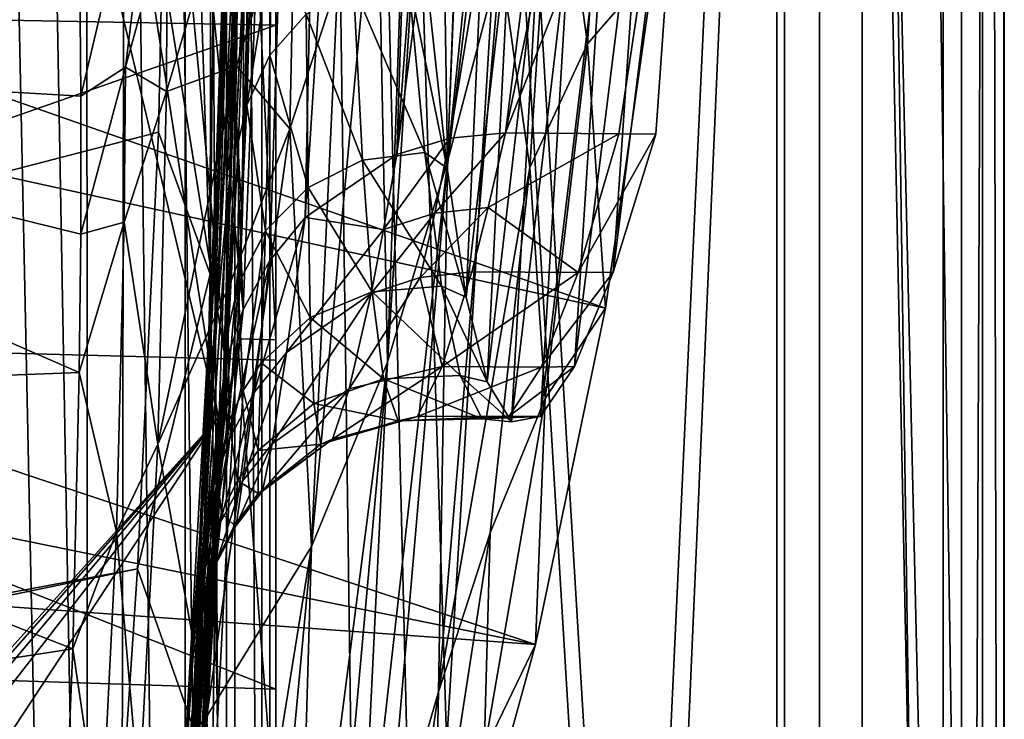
# Model space of a CAD drawing. Header units: metres. Extents: x -1004 to 0, y -708 to 0.
# Tile 71 of 119: x -69 to 0, y -445 to -395. Entities that reach past the tile are written whole.
import ezdxf

# ---------------------------------------------------------------- set-up
doc = ezdxf.new("R2010")
doc.units = ezdxf.units.M

msp = doc.modelspace()

# ---------------------------------------------------------------- linework, layer by layer
at = {"layer": 'top01'}
for points in [[(-51.296959, -64.567253, 2063.059814), (-32.904652, -648.418274, 2063.059814), (-4.296958, -31.427202, 2063.059814)], [(-4.296958, -31.427202, 163.059692), (-32.904652, -648.418274, 163.059692), (-51.296959, -64.567253, 163.059692)], [(-4.296958, -31.427202, 2063.059814), (-32.904652, -648.418274, 2063.059814), (-31.296957, -654.418274, 2063.059814)], [(-32.904652, -648.418274, 163.059692), (-4.296958, -31.427202, 163.059692), (-31.296957, -654.418274, 163.059692)], [(-4.296958, -686.418274, 2063.059814), (-4.296958, -31.427202, 2063.059814), (-31.296957, -654.418274, 2063.059814)], [(-4.296958, -31.427202, 163.059692), (-4.296958, -686.418274, 163.059692), (-31.296957, -654.418274, 163.059692)], [(-4.296958, -31.427202, 2063.059814), (-4.296958, -686.418274, 2050.057129), (-4.296958, -31.427202, 163.059692)], [(-4.296958, -686.418274, 2050.057129), (-4.296958, -686.418274, 176.057236), (-4.296958, -31.427202, 163.059692)], [(-4.296958, -31.427202, 163.059692), (-4.296958, -686.418274, 176.057236), (-4.296958, -686.418274, 163.059692)], [(-4.296958, -31.427202, 2063.059814), (-4.296958, -686.418274, 2063.059814), (-4.296958, -686.418274, 2050.057129)], [(-51.296959, -64.567253, 2063.059814), (-51.296959, -347.78183, 2037.928223), (-51.296959, -642.418274, 2063.059814)], [(-51.296959, -347.814911, 179.059677), (-51.296959, -64.567253, 163.059692), (-51.296959, -642.418274, 163.059692)], [(-51.296959, -642.418274, 2063.059814), (-43.296959, -642.418274, 2063.059814), (-51.296959, -64.567253, 2063.059814)], [(-43.296959, -642.418274, 2063.059814), (-37.296959, -644.026001, 2063.059814), (-51.296959, -64.567253, 2063.059814)], [(-51.296959, -64.567253, 2063.059814), (-37.296959, -644.026001, 2063.059814), (-32.904652, -648.418274, 2063.059814)], [(-51.296959, -64.567253, 163.059692), (-32.904652, -648.418274, 163.059692), (-37.296959, -644.026001, 163.059692)], [(-37.296959, -644.026001, 163.059692), (-43.296959, -642.418274, 163.059692), (-51.296959, -64.567253, 163.059692)], [(-43.296959, -642.418274, 163.059692), (-51.296959, -642.418274, 163.059692), (-51.296959, -64.567253, 163.059692)], [(-63.970272, -143.144623, 1606.939331), (-78.48407, -166.14267, 1606.55957), (-53.598221, -415.729309, 1607.211182)], [(-63.970272, -143.144623, 1606.939331), (-53.598221, -415.729309, 1607.211182), (-44.190613, -174.690308, 1607.45752)], [(-78.48407, -166.14267, 1606.55957), (-91.46991, -190.642548, 1606.219482), (-54.826065, -419.461243, 1607.179077)], [(-78.48407, -166.14267, 1606.55957), (-54.826065, -419.461243, 1607.179077), (-53.598221, -415.729309, 1607.211182)], [(-44.190613, -174.690308, 1607.45752), (-53.598221, -415.729309, 1607.211182), (-51.718731, -412.279541, 1607.260376)], [(-49.239681, -409.232697, 1607.325317), (-44.190613, -174.690308, 1607.45752), (-51.718731, -412.279541, 1607.260376)], [(-36.341969, -206.709747, 1607.663086), (-44.190613, -174.690308, 1607.45752), (-49.239681, -409.232697, 1607.325317)], [(-91.46991, -190.642548, 1606.219482), (-103.814522, -219.351303, 1605.89624), (-55.368595, -423.352661, 1607.164795)], [(-91.46991, -190.642548, 1606.219482), (-55.368595, -423.352661, 1607.164795), (-54.826065, -419.461243, 1607.179077)], [(-42.792099, -404.813385, 1607.494141), (-36.341969, -206.709747, 1607.663086), (-49.239681, -409.232697, 1607.325317)], [(-42.792099, -404.813385, 1607.494141), (-30.065176, -239.074982, 1607.827515), (-36.341969, -206.709747, 1607.663086)], [(-103.814522, -219.351303, 1605.89624), (-103.745293, -477.099335, 1605.898071), (-55.368595, -423.352661, 1607.164795)], [(-25.518902, -271.727936, 1607.946533), (-30.065176, -239.074982, 1607.827515), (-42.792099, -404.813385, 1607.494141)], [(-39.043217, -403.647217, 1607.592407), (-25.518902, -271.727936, 1607.946533), (-42.792099, -404.813385, 1607.494141)], [(-22.701708, -304.575775, 1608.020264), (-25.518902, -271.727936, 1607.946533), (-39.043217, -403.647217, 1607.592407)], [(-35.134956, -403.276001, 1607.694702), (-22.701708, -304.575775, 1608.020264), (-39.043217, -403.647217, 1607.592407)], [(-21.593981, -337.52597, 1608.049316), (-22.701708, -304.575775, 1608.020264), (-35.134956, -403.276001, 1607.694702)], [(-53.683643, -409.614563, 2033.99585), (-53.084469, -334.034943, 2034.000854), (-54.394524, -396.332794, 2014.016968)], [(-54.394524, -396.332794, 2014.016968), (-53.084469, -334.034943, 2034.000854), (-53.878826, -362.366486, 2014.012207)], [(-52.978344, -382.874573, 2036.489624), (-53.084469, -334.034943, 2034.000854), (-53.683643, -409.614563, 2033.99585)], [(-250.681519, -337.464691, 658.048645), (-28.080278, -415.631287, 663.877686), (-24.654493, -391.579956, 663.967346)], [(-250.681519, -337.464691, 658.048645), (-250.153427, -366.851563, 658.0625), (-28.080278, -415.631287, 663.877686)], [(-22.210743, -370.493347, 1608.033081), (-21.593981, -337.52597, 1608.049316), (-35.134956, -403.276001, 1607.694702)], [(-54.022221, -344.225891, 1982.432617), (-54.845196, -395.980194, 1960.394531), (-54.413174, -374.936035, 1980.22644)], [(-54.022221, -344.225891, 1982.432617), (-54.008827, -366.840302, 1963.335693), (-54.845196, -395.980194, 1960.394531)], [(-53.120525, -347.37262, 1936.438477), (-54.558384, -406.558502, 1919.339844), (-53.494507, -360.011078, 1945.678223)], [(-53.120525, -347.37262, 1936.438477), (-53.077728, -368.811005, 1912.251709), (-54.558384, -406.558502, 1919.339844)], [(-51.296959, -347.78183, 2037.928223), (-51.296959, -382.927338, 2036.783203), (-51.296959, -642.418274, 2063.059814)], [(-51.296959, -371.833099, 179.980698), (-51.296959, -347.814911, 179.059677), (-51.296959, -642.418274, 163.059692)], [(-54.576378, -384.671692, 1996.906616), (-54.116234, -352.347656, 1998.143433), (-55.364548, -405.632751, 1978.008179)], [(-54.116234, -352.347656, 1998.143433), (-54.413174, -374.936035, 1980.22644), (-55.364548, -405.632751, 1978.008179)], [(-54.558384, -406.558502, 1919.339844), (-54.191422, -387.674866, 1942.245483), (-53.494507, -360.011078, 1945.678223)], [(-53.878826, -362.366486, 2014.012207), (-54.576378, -384.671692, 1996.906616), (-55.625462, -416.981842, 1995.665649)], [(-54.394524, -396.332794, 2014.016968), (-53.878826, -362.366486, 2014.012207), (-55.625462, -416.981842, 1995.665649)], [(-39.224934, -405.30661, 1096.572388), (-43.450706, -419.419067, 1204.033936), (-39.872833, -363.960022, 1152.721313)], [(-43.450706, -419.419067, 1204.033936), (-41.848469, -373.134399, 1206.420532), (-39.872833, -363.960022, 1152.721313)], [(-39.872833, -363.960022, 1152.721313), (-38.275589, -380.234131, 1097.734253), (-39.224934, -405.30661, 1096.572388)], [(-250.153427, -366.851563, 658.0625), (-33.0121, -439.318085, 663.748535), (-28.080278, -415.631287, 663.877686)], [(-250.153427, -366.851563, 658.0625), (-246.015594, -396.058105, 658.170837), (-33.0121, -439.318085, 663.748535)], [(-54.008827, -366.840302, 1963.335693), (-55.395351, -415.318268, 1938.793091), (-54.845196, -395.980194, 1960.394531)], [(-54.008827, -366.840302, 1963.335693), (-54.191422, -387.674866, 1942.245483), (-55.395351, -415.318268, 1938.793091)], [(-53.077728, -368.811005, 1912.251709), (-55.089172, -423.338898, 1894.810547), (-54.558384, -406.558502, 1919.339844)], [(-53.077728, -368.811005, 1912.251709), (-53.369854, -387.707703, 1886.037109), (-55.089172, -423.338898, 1894.810547)], [(-22.210743, -370.493347, 1608.033081), (-35.134956, -403.276001, 1607.694702), (-27.158976, -403.355652, 1607.903564)], [(-25.256037, -379.28717, 1637.34668), (-22.210743, -370.493347, 1608.033081), (-27.535446, -413.083191, 1637.824219)], [(-22.210743, -370.493347, 1608.033081), (-24.5522, -403.381683, 1607.971802), (-27.535446, -413.083191, 1637.824219)], [(-24.5522, -403.381683, 1607.971802), (-22.210743, -370.493347, 1608.033081), (-27.158976, -403.355652, 1607.903564)], [(-51.296959, -371.833099, 179.980698), (-51.296959, -395.709442, 182.743942), (-117.318771, -394.479675, 189.55072)], [(-51.296959, -642.418274, 163.059692), (-51.296959, -395.709442, 182.743942), (-51.296959, -371.833099, 179.980698)], [(-27.664858, -371.88562, 772.372131), (-29.354597, -397.006714, 771.981445), (-31.737183, -379.86911, 880.720825)], [(-27.664858, -371.88562, 772.372131), (-24.654493, -391.579956, 663.967346), (-29.354597, -397.006714, 771.981445)], [(-120.662094, -372.930634, 1556.60083), (-65.201874, -381.235168, 1524.44812), (-116.697227, -397.681244, 1553.763672)], [(-41.848469, -373.134399, 1206.420532), (-43.450706, -419.419067, 1204.033936), (-44.159584, -382.685028, 1259.93103)], [(-55.364548, -405.632751, 1978.008179), (-54.413174, -374.936035, 1980.22644), (-56.214386, -425.097961, 1957.436768)], [(-54.413174, -374.936035, 1980.22644), (-54.845196, -395.980194, 1960.394531), (-56.214386, -425.097961, 1957.436768)], [(-65.024902, -400.696899, 1523.83252), (-65.201874, -381.235168, 1524.44812), (-59.07732, -375.484955, 1473.722778)], [(-59.07732, -375.484955, 1473.722778), (-61.895187, -398.656494, 1498.616821), (-65.024902, -400.696899, 1523.83252)], [(-58.954983, -387.929352, 1473.069214), (-61.895187, -398.656494, 1498.616821), (-59.07732, -375.484955, 1473.722778)], [(-39.234322, -405.782379, 1823.67981), (-40.543472, -393.718384, 1852.781738), (-38.02055, -375.142914, 1819.084473)], [(-39.234322, -405.782379, 1823.67981), (-38.02055, -375.142914, 1819.084473), (-36.438461, -382.648682, 1789.505615)], [(-27.535446, -413.083191, 1637.824219), (-30.269205, -419.734558, 1668.523804), (-25.256037, -379.28717, 1637.34668)], [(-30.269205, -419.734558, 1668.523804), (-28.078123, -385.429901, 1667.399902), (-25.256037, -379.28717, 1637.34668)], [(-31.737183, -379.86911, 880.720825), (-33.410133, -405.713074, 879.996338), (-35.470364, -391.091309, 988.845581)], [(-29.354597, -397.006714, 771.981445), (-33.410133, -405.713074, 879.996338), (-31.737183, -379.86911, 880.720825)], [(-38.275589, -380.234131, 1097.734253), (-35.470364, -391.091309, 988.845581), (-39.224934, -405.30661, 1096.572388)], [(-65.201874, -381.235168, 1524.44812), (-65.024902, -400.696899, 1523.83252), (-116.697227, -397.681244, 1553.763672)], [(-43.450706, -419.419067, 1204.033936), (-48.797688, -432.416351, 1311.003662), (-44.159584, -382.685028, 1259.93103)], [(-48.797688, -432.416351, 1311.003662), (-46.935871, -392.6297, 1313.208252), (-44.159584, -382.685028, 1259.93103)], [(-37.898354, -414.846375, 1793.509644), (-39.234322, -405.782379, 1823.67981), (-36.438461, -382.648682, 1789.505615)], [(-37.898354, -414.846375, 1793.509644), (-36.438461, -382.648682, 1789.505615), (-34.732151, -387.466034, 1759.263428)], [(-58.954983, -387.929352, 1473.069214), (-53.912899, -383.279083, 1420.52832), (-58.99955, -400.362091, 1472.391479)], [(-58.99955, -400.362091, 1472.391479), (-53.912899, -383.279083, 1420.52832), (-54.073803, -398.555908, 1419.680054)], [(-53.912899, -383.279083, 1420.52832), (-49.951088, -385.232544, 1367.178223), (-54.073803, -398.555908, 1419.680054)], [(-52.978344, -382.874573, 2036.489624), (-53.996235, -417.788422, 2032.920776), (-51.296959, -417.854736, 2033.39209)], [(-53.996235, -417.788422, 2032.920776), (-52.978344, -382.874573, 2036.489624), (-53.683643, -409.614563, 2033.99585)], [(-52.978344, -382.874573, 2036.489624), (-51.296959, -417.854736, 2033.39209), (-51.296959, -382.927338, 2036.783203)], [(-51.296959, -642.418274, 2063.059814), (-51.296959, -382.927338, 2036.783203), (-51.296959, -417.854736, 2033.39209)], [(-54.576378, -384.671692, 1996.906616), (-56.876045, -436.306244, 1975.778687), (-55.625462, -416.981842, 1995.665649)], [(-55.364548, -405.632751, 1978.008179), (-56.876045, -436.306244, 1975.778687), (-54.576378, -384.671692, 1996.906616)], [(-54.073803, -398.555908, 1419.680054), (-49.951088, -385.232544, 1367.178223), (-50.328178, -402.996765, 1366.192261)], [(-49.951088, -385.232544, 1367.178223), (-46.935871, -392.6297, 1313.208252), (-50.328178, -402.996765, 1366.192261)], [(-30.602352, -388.863495, 1697.924194), (-28.078123, -385.429901, 1667.399902), (-32.666931, -423.266296, 1699.76416)], [(-28.078123, -385.429901, 1667.399902), (-30.269205, -419.734558, 1668.523804), (-32.666931, -423.266296, 1699.76416)], [(-53.369854, -387.707703, 1886.037109), (-52.898693, -385.724579, 1883.682495), (-53.346333, -401.332581, 1855.598999)], [(-53.346333, -401.332581, 1855.598999), (-52.898693, -385.724579, 1883.682495), (-51.619835, -390.541656, 1869.793213)], [(-36.42403, -420.814331, 1762.584106), (-37.898354, -414.846375, 1793.509644), (-34.732151, -387.466034, 1759.263428)], [(-36.42403, -420.814331, 1762.584106), (-34.732151, -387.466034, 1759.263428), (-32.809715, -389.544891, 1728.640747)], [(-61.895187, -398.656494, 1498.616821), (-58.954983, -387.929352, 1473.069214), (-58.99955, -400.362091, 1472.391479)], [(-53.369854, -387.707703, 1886.037109), (-55.746803, -437.88324, 1868.86084), (-55.089172, -423.338898, 1894.810547)], [(-53.369854, -387.707703, 1886.037109), (-53.931732, -403.874329, 1858.069702), (-55.746803, -437.88324, 1868.86084)], [(-55.395351, -415.318268, 1938.793091), (-54.191422, -387.674866, 1942.245483), (-54.558384, -406.558502, 1919.339844)], [(-53.931732, -403.874329, 1858.069702), (-53.369854, -387.707703, 1886.037109), (-53.346333, -401.332581, 1855.598999)], [(-32.666931, -423.266296, 1699.76416), (-34.706398, -423.629272, 1731.22644), (-30.602352, -388.863495, 1697.924194)], [(-34.706398, -423.629272, 1731.22644), (-32.809715, -389.544891, 1728.640747), (-30.602352, -388.863495, 1697.924194)], [(-34.706398, -423.629272, 1731.22644), (-36.42403, -420.814331, 1762.584106), (-32.809715, -389.544891, 1728.640747)], [(-51.724243, -397.826569, 1855.625122), (-53.346333, -401.332581, 1855.598999), (-51.619835, -390.541656, 1869.793213)], [(-51.724243, -397.826569, 1855.625122), (-51.619835, -390.541656, 1869.793213), (-49.174011, -394.925812, 1855.651978)], [(-39.224934, -405.30661, 1096.572388), (-35.470364, -391.091309, 988.845581), (-39.85041, -442.635651, 986.8078)], [(-35.470364, -391.091309, 988.845581), (-33.410133, -405.713074, 879.996338), (-39.85041, -442.635651, 986.8078)], [(-24.654493, -391.579956, 663.967346), (-28.080278, -415.631287, 663.877686), (-29.354597, -397.006714, 771.981445)], [(-41.973286, -392.297394, 1855.706177), (-40.820908, -404.667664, 1826.59668), (-45.837746, -392.98056, 1855.678955)], [(-40.543472, -393.718384, 1852.781738), (-39.234322, -405.782379, 1823.67981), (-41.973286, -392.297394, 1855.706177)], [(-39.234322, -405.782379, 1823.67981), (-40.820908, -404.667664, 1826.59668), (-41.973286, -392.297394, 1855.706177)], [(-46.935871, -392.6297, 1313.208252), (-48.797688, -432.416351, 1311.003662), (-50.328178, -402.996765, 1366.192261)], [(-45.837746, -392.98056, 1855.678955), (-45.194965, -405.217896, 1826.491821), (-49.174011, -394.925812, 1855.651978)], [(-40.820908, -404.667664, 1826.59668), (-45.194965, -405.217896, 1826.491821), (-45.837746, -392.98056, 1855.678955)], [(-117.318771, -394.479675, 189.55072), (-51.296959, -395.709442, 182.743942), (-114.047913, -417.640411, 193.665176)], [(-49.033623, -407.12146, 1826.387451), (-51.724243, -397.826569, 1855.625122), (-49.174011, -394.925812, 1855.651978)], [(-49.174011, -394.925812, 1855.651978), (-45.194965, -405.217896, 1826.491821), (-49.033623, -407.12146, 1826.387451)], [(-51.296959, -395.709442, 182.743942), (-51.296959, -419.300171, 187.347092), (-114.047913, -417.640411, 193.665176)], [(-51.296959, -419.300171, 187.347092), (-51.296959, -395.709442, 182.743942), (-51.296959, -642.418274, 163.059692)], [(-246.015594, -396.058105, 658.170837), (-238.304779, -424.597931, 658.372742), (-33.0121, -439.318085, 663.748535)], [(-55.528625, -430.284546, 2014.027222), (-54.394524, -396.332794, 2014.016968), (-57.263157, -449.267853, 1994.420654)], [(-54.394524, -396.332794, 2014.016968), (-55.625462, -416.981842, 1995.665649), (-57.263157, -449.267853, 1994.420654)], [(-56.214386, -425.097961, 1957.436768), (-54.845196, -395.980194, 1960.394531), (-57.105858, -442.932373, 1935.322266)], [(-54.845196, -395.980194, 1960.394531), (-55.395351, -415.318268, 1938.793091), (-57.105858, -442.932373, 1935.322266)], [(-55.528625, -430.284546, 2014.027222), (-53.683643, -409.614563, 2033.99585), (-54.394524, -396.332794, 2014.016968)], [(-33.410133, -405.713074, 879.996338), (-29.354597, -397.006714, 771.981445), (-32.345535, -421.996765, 771.554626)], [(-29.354597, -397.006714, 771.981445), (-28.080278, -415.631287, 663.877686), (-32.345535, -421.996765, 771.554626)], [(-116.697227, -397.681244, 1553.763672), (-65.024902, -400.696899, 1523.83252), (-65.045509, -410.426819, 1523.481567)], [(-65.045509, -410.426819, 1523.481567), (-65.143959, -420.155243, 1523.105347), (-116.697227, -397.681244, 1553.763672)], [(-65.143959, -420.155243, 1523.105347), (-111.021355, -421.900513, 1549.50769), (-116.697227, -397.681244, 1553.763672)], [(-53.346333, -401.332581, 1855.598999), (-51.724243, -397.826569, 1855.625122), (-52.019268, -410.172668, 1826.285034)], [(-52.019268, -410.172668, 1826.285034), (-51.724243, -397.826569, 1855.625122), (-49.033623, -407.12146, 1826.387451)], [(-61.895187, -398.656494, 1498.616821), (-65.045509, -410.426819, 1523.481567), (-65.024902, -400.696899, 1523.83252)], [(-61.978436, -409.576202, 1498.042114), (-65.045509, -410.426819, 1523.481567), (-61.895187, -398.656494, 1498.616821)], [(-58.99955, -400.362091, 1472.391479), (-61.978436, -409.576202, 1498.042114), (-61.895187, -398.656494, 1498.616821)], [(-54.500084, -413.830566, 1418.811768), (-59.605865, -425.194305, 1470.973511), (-54.073803, -398.555908, 1419.680054)], [(-54.073803, -398.555908, 1419.680054), (-59.605865, -425.194305, 1470.973511), (-58.99955, -400.362091, 1472.391479)], [(-50.328178, -402.996765, 1366.192261), (-54.500084, -413.830566, 1418.811768), (-54.073803, -398.555908, 1419.680054)], [(-59.605865, -425.194305, 1470.973511), (-61.978436, -409.576202, 1498.042114), (-58.99955, -400.362091, 1472.391479)], [(-53.931732, -403.874329, 1858.069702), (-53.346333, -401.332581, 1855.598999), (-53.94685, -413.970093, 1826.18689)], [(-53.94685, -413.970093, 1826.18689), (-53.346333, -401.332581, 1855.598999), (-52.019268, -410.172668, 1826.285034)], [(-48.797688, -432.416351, 1311.003662), (-56.169308, -444.354797, 1417.02771), (-50.328178, -402.996765, 1366.192261)], [(-56.169308, -444.354797, 1417.02771), (-54.500084, -413.830566, 1418.811768), (-50.328178, -402.996765, 1366.192261)], [(-36.341904, -408.54895, 1622.768311), (-35.134956, -403.276001, 1607.694702), (-40.114876, -408.936737, 1622.696655)], [(-40.114876, -408.936737, 1622.696655), (-35.134956, -403.276001, 1607.694702), (-39.043217, -403.647217, 1607.592407)], [(-27.158976, -403.355652, 1607.903564), (-35.134956, -403.276001, 1607.694702), (-36.341904, -408.54895, 1622.768311)], [(-30.020039, -413.124054, 1638.183472), (-27.158976, -403.355652, 1607.903564), (-36.341904, -408.54895, 1622.768311)], [(-24.5522, -403.381683, 1607.971802), (-27.158976, -403.355652, 1607.903564), (-30.020039, -413.124054, 1638.183472)], [(-27.535446, -413.083191, 1637.824219), (-24.5522, -403.381683, 1607.971802), (-30.020039, -413.124054, 1638.183472)], [(-53.931732, -403.874329, 1858.069702), (-56.473797, -450.078217, 1841.703003), (-55.746803, -437.88324, 1868.86084)], [(-53.931732, -403.874329, 1858.069702), (-54.664848, -417.163635, 1828.629395), (-56.473797, -450.078217, 1841.703003)], [(-54.664848, -417.163635, 1828.629395), (-53.931732, -403.874329, 1858.069702), (-53.94685, -413.970093, 1826.18689)], [(-40.114876, -408.936737, 1622.696655), (-39.043217, -403.647217, 1607.592407), (-43.724419, -410.085815, 1622.628906)], [(-43.724419, -410.085815, 1622.628906), (-39.043217, -403.647217, 1607.592407), (-42.792099, -404.813385, 1607.494141)], [(-42.792099, -404.813385, 1607.494141), (-49.239681, -409.232697, 1607.325317), (-43.724419, -410.085815, 1622.628906)], [(-40.820908, -404.667664, 1826.59668), (-39.644398, -414.073151, 1796.224609), (-45.194965, -405.217896, 1826.491821)], [(-39.234322, -405.782379, 1823.67981), (-37.898354, -414.846375, 1793.509644), (-40.820908, -404.667664, 1826.59668)], [(-37.898354, -414.846375, 1793.509644), (-39.644398, -414.073151, 1796.224609), (-40.820908, -404.667664, 1826.59668)], [(-56.214386, -425.097961, 1957.436768), (-58.115974, -454.184265, 1954.463379), (-55.364548, -405.632751, 1978.008179)], [(-58.115974, -454.184265, 1954.463379), (-56.876045, -436.306244, 1975.778687), (-55.364548, -405.632751, 1978.008179)], [(-45.194965, -405.217896, 1826.491821), (-44.530632, -414.469727, 1796.10022), (-49.033623, -407.12146, 1826.387451)], [(-43.519318, -455.295013, 1094.175171), (-45.46888, -460.894989, 1147.871582), (-39.224934, -405.30661, 1096.572388)], [(-45.46888, -460.894989, 1147.871582), (-43.450706, -419.419067, 1204.033936), (-39.224934, -405.30661, 1096.572388)], [(-39.644398, -414.073151, 1796.224609), (-44.530632, -414.469727, 1796.10022), (-45.194965, -405.217896, 1826.491821)], [(-43.519318, -455.295013, 1094.175171), (-39.224934, -405.30661, 1096.572388), (-39.85041, -442.635651, 986.8078)], [(-39.85041, -442.635651, 986.8078), (-33.410133, -405.713074, 879.996338), (-36.21677, -431.444916, 879.238159)], [(-33.410133, -405.713074, 879.996338), (-32.345535, -421.996765, 771.554626), (-36.21677, -431.444916, 879.238159)], [(-54.558384, -406.558502, 1919.339844), (-55.089172, -423.338898, 1894.810547), (-58.937496, -473.234283, 1887.044434)], [(-58.937496, -473.234283, 1887.044434), (-58.021152, -459.013855, 1911.807251), (-54.558384, -406.558502, 1919.339844)], [(-58.021152, -459.013855, 1911.807251), (-55.395351, -415.318268, 1938.793091), (-54.558384, -406.558502, 1919.339844)], [(-48.887489, -416.292694, 1795.976563), (-52.019268, -410.172668, 1826.285034), (-49.033623, -407.12146, 1826.387451)], [(-49.033623, -407.12146, 1826.387451), (-44.530632, -414.469727, 1796.10022), (-48.887489, -416.292694, 1795.976563)], [(-41.130177, -413.464874, 1638.040894), (-40.114876, -408.936737, 1622.696655), (-44.600513, -414.596802, 1637.997559)], [(-44.600513, -414.596802, 1637.997559), (-40.114876, -408.936737, 1622.696655), (-43.724419, -410.085815, 1622.628906)], [(-37.493809, -413.058777, 1638.087769), (-36.341904, -408.54895, 1622.768311), (-41.130177, -413.464874, 1638.040894)], [(-41.130177, -413.464874, 1638.040894), (-36.341904, -408.54895, 1622.768311), (-40.114876, -408.936737, 1622.696655)], [(-36.341904, -408.54895, 1622.768311), (-37.493809, -413.058777, 1638.087769), (-30.020039, -413.124054, 1638.183472)], [(-62.526325, -431.365112, 1496.831421), (-65.143959, -420.155243, 1523.105347), (-61.978436, -409.576202, 1498.042114)], [(-65.143959, -420.155243, 1523.105347), (-65.045509, -410.426819, 1523.481567), (-61.978436, -409.576202, 1498.042114)], [(-59.605865, -425.194305, 1470.973511), (-62.526325, -431.365112, 1496.831421), (-61.978436, -409.576202, 1498.042114)], [(-53.996235, -417.788422, 2032.920776), (-53.683643, -409.614563, 2033.99585), (-55.528625, -430.284546, 2014.027222)], [(-50.545643, -418.743439, 1637.933472), (-49.239681, -409.232697, 1607.325317), (-52.825283, -421.570831, 1637.917847)], [(-49.239681, -409.232697, 1607.325317), (-51.718731, -412.279541, 1607.260376), (-52.825283, -421.570831, 1637.917847)], [(-49.239681, -409.232697, 1607.325317), (-50.545643, -418.743439, 1637.933472), (-43.724419, -410.085815, 1622.628906)], [(-53.94685, -413.970093, 1826.18689), (-52.019268, -410.172668, 1826.285034), (-53.614292, -421.433167, 1795.800781)], [(-53.614292, -421.433167, 1795.800781), (-52.019268, -410.172668, 1826.285034), (-52.330181, -419.474701, 1795.857178)], [(-52.330181, -419.474701, 1795.857178), (-52.019268, -410.172668, 1826.285034), (-48.887489, -416.292694, 1795.976563)], [(-43.724419, -410.085815, 1622.628906), (-50.545643, -418.743439, 1637.933472), (-44.600513, -414.596802, 1637.997559)], [(-52.825283, -421.570831, 1637.917847), (-51.718731, -412.279541, 1607.260376), (-54.554489, -424.759064, 1637.915527)], [(-51.718731, -412.279541, 1607.260376), (-53.598221, -415.729309, 1607.211182), (-54.554489, -424.759064, 1637.915527)], [(-39.583691, -419.743744, 1669.320557), (-37.493809, -413.058777, 1638.087769), (-41.130177, -413.464874, 1638.040894)], [(-30.020039, -413.124054, 1638.183472), (-37.493809, -413.058777, 1638.087769), (-39.583691, -419.743744, 1669.320557)], [(-32.62344, -419.776245, 1669.356567), (-30.020039, -413.124054, 1638.183472), (-39.583691, -419.743744, 1669.320557)], [(-30.269205, -419.734558, 1668.523804), (-27.535446, -413.083191, 1637.824219), (-32.62344, -419.776245, 1669.356567)], [(-27.535446, -413.083191, 1637.824219), (-30.020039, -413.124054, 1638.183472), (-32.62344, -419.776245, 1669.356567)], [(-54.500084, -413.830566, 1418.811768), (-56.169308, -444.354797, 1417.02771), (-59.605865, -425.194305, 1470.973511)], [(-54.664848, -417.163635, 1828.629395), (-53.94685, -413.970093, 1826.18689), (-54.578728, -423.561218, 1795.74707)], [(-54.578728, -423.561218, 1795.74707), (-53.94685, -413.970093, 1826.18689), (-53.614292, -421.433167, 1795.800781)], [(-39.583691, -419.743744, 1669.320557), (-41.130177, -413.464874, 1638.040894), (-46.132999, -421.295807, 1669.287598)], [(-46.132999, -421.295807, 1669.287598), (-41.130177, -413.464874, 1638.040894), (-44.600513, -414.596802, 1637.997559)], [(-50.545643, -418.743439, 1637.933472), (-51.565212, -425.190033, 1669.275757), (-44.600513, -414.596802, 1637.997559)], [(-44.600513, -414.596802, 1637.997559), (-51.565212, -425.190033, 1669.275757), (-46.132999, -421.295807, 1669.287598)], [(-44.530632, -414.469727, 1796.10022), (-43.732502, -420.609009, 1764.832764), (-48.887489, -416.292694, 1795.976563)], [(-39.644398, -414.073151, 1796.224609), (-38.33107, -420.361877, 1764.933716), (-44.530632, -414.469727, 1796.10022)], [(-38.33107, -420.361877, 1764.933716), (-43.732502, -420.609009, 1764.832764), (-44.530632, -414.469727, 1796.10022)], [(-37.898354, -414.846375, 1793.509644), (-36.42403, -420.814331, 1762.584106), (-39.644398, -414.073151, 1796.224609)], [(-36.42403, -420.814331, 1762.584106), (-38.33107, -420.361877, 1764.933716), (-39.644398, -414.073151, 1796.224609)], [(-57.105858, -442.932373, 1935.322266), (-55.395351, -415.318268, 1938.793091), (-58.021152, -459.013855, 1911.807251)], [(-54.554489, -424.759064, 1637.915527), (-53.598221, -415.729309, 1607.211182), (-55.687778, -428.199951, 1637.927612)], [(-53.598221, -415.729309, 1607.211182), (-54.826065, -419.461243, 1607.179077), (-55.687778, -428.199951, 1637.927612)], [(-28.080278, -415.631287, 663.877686), (-33.0121, -439.318085, 663.748535), (-32.345535, -421.996765, 771.554626)], [(-48.621895, -422.339783, 1764.732788), (-52.330181, -419.474701, 1795.857178), (-48.887489, -416.292694, 1795.976563)], [(-48.887489, -416.292694, 1795.976563), (-43.732502, -420.609009, 1764.832764), (-48.621895, -422.339783, 1764.732788)], [(-55.625462, -416.981842, 1995.665649), (-56.876045, -436.306244, 1975.778687), (-58.947186, -466.946686, 1973.538452)], [(-57.263157, -449.267853, 1994.420654), (-55.625462, -416.981842, 1995.665649), (-58.947186, -466.946686, 1973.538452)], [(-54.664848, -417.163635, 1828.629395), (-57.192707, -459.828796, 1813.561401), (-56.473797, -450.078217, 1841.703003)], [(-54.664848, -417.163635, 1828.629395), (-55.444775, -427.458038, 1798.014038), (-57.192707, -459.828796, 1813.561401)], [(-55.444775, -427.458038, 1798.014038), (-54.664848, -417.163635, 1828.629395), (-54.578728, -423.561218, 1795.74707)], [(-114.047913, -417.640411, 193.665176), (-51.296959, -419.300171, 187.347092), (-51.296959, -442.459412, 193.778091)], [(-114.047913, -417.640411, 193.665176), (-51.296959, -442.459412, 193.778091), (-109.477364, -440.584412, 199.45929)], [(-53.996235, -417.788422, 2032.920776), (-55.8134, -452.240906, 2027.00647), (-51.296959, -452.351379, 2027.796265)], [(-55.8134, -452.240906, 2027.00647), (-53.996235, -417.788422, 2032.920776), (-55.528625, -430.284546, 2014.027222)], [(-53.996235, -417.788422, 2032.920776), (-51.296959, -452.351379, 2027.796265), (-51.296959, -417.854736, 2033.39209)], [(-51.296959, -642.418274, 2063.059814), (-51.296959, -417.854736, 2033.39209), (-51.296959, -549.301086, 2038.730835)], [(-51.296959, -417.854736, 2033.39209), (-51.296959, -452.351379, 2027.796265), (-51.296959, -549.301086, 2038.730835)], [(-52.825283, -421.570831, 1637.917847), (-53.64101, -427.808014, 1669.283325), (-50.545643, -418.743439, 1637.933472)], [(-53.64101, -427.808014, 1669.283325), (-51.565212, -425.190033, 1669.275757), (-50.545643, -418.743439, 1637.933472)], [(-55.687778, -428.199951, 1637.927612), (-54.826065, -419.461243, 1607.179077), (-56.202557, -431.819336, 1638.11731)], [(-54.826065, -419.461243, 1607.179077), (-55.368595, -423.352661, 1607.164795), (-56.202557, -431.819336, 1638.11731)], [(-53.614292, -421.433167, 1795.800781), (-52.330181, -419.474701, 1795.857178), (-52.540981, -425.657471, 1764.640503)], [(-52.540981, -425.657471, 1764.640503), (-52.330181, -419.474701, 1795.857178), (-48.621895, -422.339783, 1764.732788)], [(-51.296959, -442.459412, 193.778091), (-51.296959, -419.300171, 187.347092), (-51.296959, -642.418274, 163.059692)], [(-47.565651, -465.57074, 1201.564819), (-49.877701, -469.310272, 1255.202759), (-43.450706, -419.419067, 1204.033936)], [(-49.877701, -469.310272, 1255.202759), (-48.797688, -432.416351, 1311.003662), (-43.450706, -419.419067, 1204.033936)], [(-45.46888, -460.894989, 1147.871582), (-47.565651, -465.57074, 1201.564819), (-43.450706, -419.419067, 1204.033936)], [(-65.143959, -420.155243, 1523.105347), (-65.591461, -439.605225, 1522.288574), (-111.021355, -421.900513, 1549.50769)], [(-65.591461, -439.605225, 1522.288574), (-65.143959, -420.155243, 1523.105347), (-62.526325, -431.365112, 1496.831421)], [(-41.322758, -423.259521, 1701.084106), (-39.583691, -419.743744, 1669.320557), (-47.313019, -424.846161, 1701.056519)], [(-47.313019, -424.846161, 1701.056519), (-39.583691, -419.743744, 1669.320557), (-46.132999, -421.295807, 1669.287598)], [(-32.62344, -419.776245, 1669.356567), (-39.583691, -419.743744, 1669.320557), (-41.322758, -423.259521, 1701.084106)], [(-34.881535, -423.233032, 1701.113403), (-32.62344, -419.776245, 1669.356567), (-41.322758, -423.259521, 1701.084106)], [(-32.666931, -423.266296, 1699.76416), (-30.269205, -419.734558, 1668.523804), (-34.881535, -423.233032, 1701.113403)], [(-30.269205, -419.734558, 1668.523804), (-32.62344, -419.776245, 1669.356567), (-34.881535, -423.233032, 1701.113403)], [(-43.732502, -420.609009, 1764.832764), (-42.691879, -423.551056, 1733.040527), (-48.621895, -422.339783, 1764.732788)], [(-38.33107, -420.361877, 1764.933716), (-36.771362, -423.430878, 1733.099976), (-43.732502, -420.609009, 1764.832764)], [(-36.771362, -423.430878, 1733.099976), (-42.691879, -423.551056, 1733.040527), (-43.732502, -420.609009, 1764.832764)], [(-36.42403, -420.814331, 1762.584106), (-34.706398, -423.629272, 1731.22644), (-38.33107, -420.361877, 1764.933716)], [(-34.706398, -423.629272, 1731.22644), (-36.771362, -423.430878, 1733.099976), (-38.33107, -420.361877, 1764.933716)], [(-54.554489, -424.759064, 1637.915527), (-55.214855, -430.745514, 1669.301636), (-52.825283, -421.570831, 1637.917847)], [(-55.214855, -430.745514, 1669.301636), (-53.64101, -427.808014, 1669.283325), (-52.825283, -421.570831, 1637.917847)], [(-54.578728, -423.561218, 1795.74707), (-53.614292, -421.433167, 1795.800781), (-54.014122, -427.753265, 1764.599609)], [(-54.014122, -427.753265, 1764.599609), (-53.614292, -421.433167, 1795.800781), (-52.540981, -425.657471, 1764.640503)], [(-51.565212, -425.190033, 1669.275757), (-52.232338, -428.514099, 1701.045166), (-46.132999, -421.295807, 1669.287598)], [(-46.132999, -421.295807, 1669.287598), (-52.232338, -428.514099, 1701.045166), (-47.313019, -424.846161, 1701.056519)], [(-65.591461, -439.605225, 1522.288574), (-103.711601, -445.449646, 1543.920166), (-111.021355, -421.900513, 1549.50769)], [(-32.345535, -421.996765, 771.554626), (-33.0121, -439.318085, 663.748535), (-36.628098, -446.787781, 771.045288)], [(-36.21677, -431.444916, 879.238159), (-32.345535, -421.996765, 771.554626), (-36.628098, -446.787781, 771.045288)], [(-48.127121, -425.198639, 1732.981934), (-52.540981, -425.657471, 1764.640503), (-48.621895, -422.339783, 1764.732788)], [(-48.621895, -422.339783, 1764.732788), (-42.691879, -423.551056, 1733.040527), (-48.127121, -425.198639, 1732.981934)], [(-55.368595, -423.352661, 1607.164795), (-103.745293, -477.099335, 1605.898071), (-103.437996, -477.943665, 1605.906128)], [(-103.437996, -477.943665, 1605.906128), (-102.816711, -479.630585, 1605.922363), (-55.368595, -423.352661, 1607.164795)], [(-102.816711, -479.630585, 1605.922363), (-101.585518, -483.008575, 1605.95459), (-55.368595, -423.352661, 1607.164795)], [(-55.368595, -423.352661, 1607.164795), (-101.585518, -483.008575, 1605.95459), (-99.176605, -489.783844, 1606.0177)], [(-55.368595, -423.352661, 1607.164795), (-99.176605, -489.783844, 1606.0177), (-57.38377, -455.741364, 1607.112061)], [(-55.089172, -423.338898, 1894.810547), (-59.822147, -485.499725, 1861.194336), (-58.937496, -473.234283, 1887.044434)], [(-55.089172, -423.338898, 1894.810547), (-55.746803, -437.88324, 1868.86084), (-59.822147, -485.499725, 1861.194336)], [(-56.202557, -431.819336, 1638.11731), (-55.368595, -423.352661, 1607.164795), (-57.410908, -456.056366, 1608.049194)], [(-57.410908, -456.056366, 1608.049194), (-55.368595, -423.352661, 1607.164795), (-57.38377, -455.741364, 1607.112061)], [(-55.444775, -427.458038, 1798.014038), (-54.578728, -423.561218, 1795.74707), (-55.124542, -430.052795, 1764.563232)], [(-55.124542, -430.052795, 1764.563232), (-54.578728, -423.561218, 1795.74707), (-54.014122, -427.753265, 1764.599609)], [(-42.691879, -423.551056, 1733.040527), (-41.322758, -423.259521, 1701.084106), (-48.127121, -425.198639, 1732.981934)], [(-48.127121, -425.198639, 1732.981934), (-41.322758, -423.259521, 1701.084106), (-47.313019, -424.846161, 1701.056519)], [(-36.771362, -423.430878, 1733.099976), (-34.881535, -423.233032, 1701.113403), (-42.691879, -423.551056, 1733.040527)], [(-34.881535, -423.233032, 1701.113403), (-41.322758, -423.259521, 1701.084106), (-42.691879, -423.551056, 1733.040527)], [(-32.666931, -423.266296, 1699.76416), (-34.881535, -423.233032, 1701.113403), (-36.771362, -423.430878, 1733.099976)], [(-34.706398, -423.629272, 1731.22644), (-32.666931, -423.266296, 1699.76416), (-36.771362, -423.430878, 1733.099976)], [(-33.0121, -439.318085, 663.748535), (-238.304779, -424.597931, 658.372742), (-39.397236, -462.502289, 663.581299)], [(-238.304779, -424.597931, 658.372742), (-227.023682, -452.221436, 658.668152), (-39.397236, -462.502289, 663.581299)], [(-55.687778, -428.199951, 1637.927612), (-56.248539, -433.906128, 1669.331787), (-54.554489, -424.759064, 1637.915527)], [(-56.248539, -433.906128, 1669.331787), (-55.214855, -430.745514, 1669.301636), (-54.554489, -424.759064, 1637.915527)], [(-52.232338, -428.514099, 1701.045166), (-52.540066, -428.674774, 1732.935181), (-47.313019, -424.846161, 1701.056519)], [(-47.313019, -424.846161, 1701.056519), (-52.540066, -428.674774, 1732.935181), (-48.127121, -425.198639, 1732.981934)], [(-60.934269, -449.981903, 1469.493408), (-62.526325, -431.365112, 1496.831421), (-59.605865, -425.194305, 1470.973511)], [(-56.169308, -444.354797, 1417.02771), (-60.934269, -449.981903, 1469.493408), (-59.605865, -425.194305, 1470.973511)], [(-57.105858, -442.932373, 1935.322266), (-59.322403, -470.508331, 1931.833984), (-56.214386, -425.097961, 1957.436768)], [(-59.322403, -470.508331, 1931.833984), (-58.115974, -454.184265, 1954.463379), (-56.214386, -425.097961, 1957.436768)], [(-53.64101, -427.808014, 1669.283325), (-54.103813, -430.937653, 1701.049927), (-51.565212, -425.190033, 1669.275757)], [(-54.103813, -430.937653, 1701.049927), (-52.232338, -428.514099, 1701.045166), (-51.565212, -425.190033, 1669.275757)], [(-52.540981, -425.657471, 1764.640503), (-52.540066, -428.674774, 1732.935181), (-54.014122, -427.753265, 1764.599609)], [(-52.540066, -428.674774, 1732.935181), (-52.540981, -425.657471, 1764.640503), (-48.127121, -425.198639, 1732.981934)], [(-55.444775, -427.458038, 1798.014038), (-57.821793, -467.064941, 1784.641479), (-57.192707, -459.828796, 1813.561401)], [(-55.444775, -427.458038, 1798.014038), (-56.151657, -434.661255, 1766.526123), (-57.821793, -467.064941, 1784.641479)], [(-56.151657, -434.661255, 1766.526123), (-55.444775, -427.458038, 1798.014038), (-55.124542, -430.052795, 1764.563232)], [(-55.214855, -430.745514, 1669.301636), (-55.521042, -433.640442, 1701.063232), (-53.64101, -427.808014, 1669.283325)], [(-55.521042, -433.640442, 1701.063232), (-54.103813, -430.937653, 1701.049927), (-53.64101, -427.808014, 1669.283325)], [(-55.124542, -430.052795, 1764.563232), (-54.014122, -427.753265, 1764.599609), (-54.20974, -430.924194, 1732.919556)], [(-54.014122, -427.753265, 1764.599609), (-52.540066, -428.674774, 1732.935181), (-54.20974, -430.924194, 1732.919556)], [(-56.202557, -431.819336, 1638.11731), (-56.72831, -437.263733, 1669.957153), (-55.687778, -428.199951, 1637.927612)], [(-56.72831, -437.263733, 1669.957153), (-56.248539, -433.906128, 1669.331787), (-55.687778, -428.199951, 1637.927612)], [(-54.103813, -430.937653, 1701.049927), (-54.20974, -430.924194, 1732.919556), (-52.232338, -428.514099, 1701.045166)], [(-54.20974, -430.924194, 1732.919556), (-52.540066, -428.674774, 1732.935181), (-52.232338, -428.514099, 1701.045166)], [(-57.280804, -464.210419, 2014.042847), (-55.528625, -430.284546, 2014.027222), (-59.488953, -481.51886, 1993.172119)], [(-55.528625, -430.284546, 2014.027222), (-57.263157, -449.267853, 1994.420654), (-59.488953, -481.51886, 1993.172119)], [(-55.8134, -452.240906, 2027.00647), (-55.528625, -430.284546, 2014.027222), (-57.280804, -464.210419, 2014.042847)], [(-56.151657, -434.661255, 1766.526123), (-55.124542, -430.052795, 1764.563232), (-56.301418, -436.070587, 1732.908081)], [(-56.301418, -436.070587, 1732.908081), (-55.124542, -430.052795, 1764.563232), (-55.471706, -433.414032, 1732.910278)], [(-55.124542, -430.052795, 1764.563232), (-54.20974, -430.924194, 1732.919556), (-55.471706, -433.414032, 1732.910278)], [(-56.248539, -433.906128, 1669.331787), (-56.452831, -436.537598, 1701.085938), (-55.214855, -430.745514, 1669.301636)], [(-56.452831, -436.537598, 1701.085938), (-55.521042, -433.640442, 1701.063232), (-55.214855, -430.745514, 1669.301636)], [(-55.521042, -433.640442, 1701.063232), (-55.471706, -433.414032, 1732.910278), (-54.103813, -430.937653, 1701.049927)], [(-55.471706, -433.414032, 1732.910278), (-54.20974, -430.924194, 1732.919556), (-54.103813, -430.937653, 1701.049927)], [(-63.615162, -453.101105, 1495.561157), (-65.591461, -439.605225, 1522.288574), (-62.526325, -431.365112, 1496.831421)], [(-60.934269, -449.981903, 1469.493408), (-63.615162, -453.101105, 1495.561157), (-62.526325, -431.365112, 1496.831421)], [(-56.72831, -437.263733, 1669.957153), (-56.202557, -431.819336, 1638.11731), (-58.601601, -470.088928, 1665.958008)], [(-56.202557, -431.819336, 1638.11731), (-58.128517, -464.346222, 1636.69812), (-58.601601, -470.088928, 1665.958008)], [(-58.128517, -464.346222, 1636.69812), (-56.202557, -431.819336, 1638.11731), (-57.410908, -456.056366, 1608.049194)], [(-40.145695, -457.005127, 878.353394), (-36.21677, -431.444916, 879.238159), (-36.628098, -446.787781, 771.045288)], [(-36.21677, -431.444916, 879.238159), (-40.145695, -457.005127, 878.353394), (-39.85041, -442.635651, 986.8078)], [(-55.480091, -473.93924, 1362.083374), (-56.169308, -444.354797, 1417.02771), (-48.797688, -432.416351, 1311.003662)], [(-52.484947, -472.102875, 1308.730835), (-55.480091, -473.93924, 1362.083374), (-48.797688, -432.416351, 1311.003662)], [(-49.877701, -469.310272, 1255.202759), (-52.484947, -472.102875, 1308.730835), (-48.797688, -432.416351, 1311.003662)], [(-56.72831, -437.263733, 1669.957153), (-56.880161, -439.569946, 1702.18103), (-56.248539, -433.906128, 1669.331787)], [(-56.880161, -439.569946, 1702.18103), (-56.452831, -436.537598, 1701.085938), (-56.248539, -433.906128, 1669.331787)], [(-56.452831, -436.537598, 1701.085938), (-56.301418, -436.070587, 1732.908081), (-55.521042, -433.640442, 1701.063232)], [(-56.301418, -436.070587, 1732.908081), (-55.471706, -433.414032, 1732.910278), (-55.521042, -433.640442, 1701.063232)], [(-56.151657, -434.661255, 1766.526123), (-58.343765, -471.731049, 1755.182617), (-57.821793, -467.064941, 1784.641479)], [(-56.151657, -434.661255, 1766.526123), (-56.666023, -438.705231, 1734.475342), (-58.343765, -471.731049, 1755.182617)], [(-56.666023, -438.705231, 1734.475342), (-56.151657, -434.661255, 1766.526123), (-56.301418, -436.070587, 1732.908081)], [(-56.666023, -438.705231, 1734.475342), (-56.301418, -436.070587, 1732.908081), (-56.452831, -436.537598, 1701.085938)], [(-56.876045, -436.306244, 1975.778687), (-60.549355, -483.229858, 1951.475342), (-58.947186, -466.946686, 1973.538452)], [(-58.115974, -454.184265, 1954.463379), (-60.549355, -483.229858, 1951.475342), (-56.876045, -436.306244, 1975.778687)], [(-56.880161, -439.569946, 1702.18103), (-56.666023, -438.705231, 1734.475342), (-56.452831, -436.537598, 1701.085938)], [(-56.880161, -439.569946, 1702.18103), (-56.72831, -437.263733, 1669.957153), (-58.787945, -473.246521, 1695.612183)], [(-56.72831, -437.263733, 1669.957153), (-58.601601, -470.088928, 1665.958008), (-58.787945, -473.246521, 1695.612183)], [(-55.746803, -437.88324, 1868.86084), (-60.629711, -495.73056, 1834.423462), (-59.822147, -485.499725, 1861.194336)], [(-55.746803, -437.88324, 1868.86084), (-56.473797, -450.078217, 1841.703003), (-60.629711, -495.73056, 1834.423462)], [(-56.666023, -438.705231, 1734.475342), (-58.688828, -473.795685, 1725.429077), (-58.343765, -471.731049, 1755.182617)], [(-56.666023, -438.705231, 1734.475342), (-56.880161, -439.569946, 1702.18103), (-58.688828, -473.795685, 1725.429077)], [(-65.591461, -439.605225, 1522.288574), (-66.407211, -459.040527, 1521.412109), (-103.711601, -445.449646, 1543.920166)], [(-66.407211, -459.040527, 1521.412109), (-65.591461, -439.605225, 1522.288574), (-63.615162, -453.101105, 1495.561157)], [(-56.880161, -439.569946, 1702.18103), (-58.787945, -473.246521, 1695.612183), (-58.688828, -473.795685, 1725.429077)], [(-33.0121, -439.318085, 663.748535), (-39.397236, -462.502289, 663.581299), (-36.628098, -446.787781, 771.045288)], [(-51.296959, -442.459412, 193.778091), (-51.296959, -465.041748, 202.008636), (-109.477364, -440.584412, 199.45929)], [(-109.477364, -440.584412, 199.45929), (-51.296959, -465.041748, 202.008636), (-103.612221, -463.250519, 206.974854)], [(-59.322403, -470.508331, 1931.833984), (-57.105858, -442.932373, 1935.322266), (-60.474831, -485.181061, 1908.014404)], [(-60.474831, -485.181061, 1908.014404), (-57.105858, -442.932373, 1935.322266), (-58.021152, -459.013855, 1911.807251)], [(-51.296959, -642.418274, 163.059692), (-51.296959, -465.041748, 202.008636), (-51.296959, -442.459412, 193.778091)], [(-39.85041, -442.635651, 986.8078), (-43.476864, -468.216095, 985.602783), (-43.519318, -455.295013, 1094.175171)], [(-40.145695, -457.005127, 878.353394), (-43.476864, -468.216095, 985.602783), (-39.85041, -442.635651, 986.8078)], [(-58.963825, -474.813293, 1415.189941), (-60.934269, -449.981903, 1469.493408), (-56.169308, -444.354797, 1417.02771)], [(-55.480091, -473.93924, 1362.083374), (-58.963825, -474.813293, 1415.189941), (-56.169308, -444.354797, 1417.02771)]]:
    msp.add_3dface(points, dxfattribs=at)
at = {"layer": 'top0123410'}
for points in [[(-0.024684, -0.027127, 2050.999756), (-0.024684, -704.0271, 2050.999756), (-16.024683, -16.027126, 2050.999756)], [(-3.024684, -3.027127, 2110.919678), (-3.024684, -701.0271, 2110.919678), (-0.024684, -0.027127, 2110.919678)], [(-0.024684, -0.027127, 2110.919678), (-3.024684, -701.0271, 2110.919678), (-0.024684, -704.0271, 2110.919678)], [(-0.024684, -704.0271, 2110.919678), (-0.024684, -704.0271, 2050.999756), (-0.024684, -0.027127, 2110.919678)], [(-0.024684, -704.0271, 2050.999756), (-0.024684, -0.027127, 2050.999756), (-0.024684, -0.027127, 2110.919678)], [(-13.024684, -13.027127, 2053.855713), (-3.024684, -701.0271, 2053.855713), (-3.024684, -3.027127, 2053.855713)], [(-3.024684, -3.027127, 2110.919678), (-3.024684, -3.027127, 2053.855713), (-3.024684, -701.0271, 2110.919678)], [(-3.024684, -3.027127, 2053.855713), (-3.024684, -701.0271, 2053.855713), (-3.024684, -701.0271, 2110.919678)], [(-13.024684, -13.027127, 2065.279785), (-51.722702, -51.725147, 2065.279785), (-51.722702, -651.754395, 2065.279785)], [(-13.024684, -691.0271, 2065.279785), (-13.024684, -13.027127, 2065.279785), (-51.722702, -651.754395, 2065.279785)], [(-13.024684, -13.027127, 2053.855713), (-13.024684, -691.0271, 2053.855713), (-3.024684, -701.0271, 2053.855713)], [(-13.024684, -13.027127, 2053.855713), (-13.024684, -13.027127, 2065.279785), (-13.024684, -691.0271, 2053.855713)], [(-13.024684, -13.027127, 2065.279785), (-13.024684, -691.0271, 2065.279785), (-13.024684, -691.0271, 2053.855713)], [(-16.024683, -16.027126, 2063.023682), (-16.024683, -688.0271, 2063.023682), (-54.193558, -54.196003, 2063.023682)], [(-16.024683, -16.027126, 2050.999756), (-0.024684, -704.0271, 2050.999756), (-16.024683, -688.0271, 2050.999756)], [(-16.024683, -688.0271, 2050.999756), (-16.024683, -688.0271, 2063.023682), (-16.024683, -16.027126, 2050.999756)], [(-16.024683, -688.0271, 2063.023682), (-16.024683, -16.027126, 2063.023682), (-16.024683, -16.027126, 2050.999756)], [(-51.722702, -651.754395, 2065.279785), (-51.722702, -51.725147, 2065.279785), (-54.78347, -54.785912, 2076.154297)], [(-54.193558, -54.196003, 2063.023682), (-54.193558, -649.662598, 2063.023682), (-57.681248, -57.683689, 2075.415039)], [(-54.193558, -54.196003, 2063.023682), (-16.024683, -688.0271, 2063.023682), (-54.193558, -649.662598, 2063.023682)], [(-54.78347, -644.735474, 2076.154297), (-54.78347, -54.785912, 2076.154297), (-61.497997, -80.844612, 2094.340576)], [(-54.78347, -644.735474, 2076.154297), (-51.722702, -651.754395, 2065.279785), (-54.78347, -54.785912, 2076.154297)], [(-64.764374, -86.017784, 2094.30249), (-57.681248, -57.683689, 2075.415039), (-57.681248, -641.664001, 2075.415039)], [(-54.193558, -649.662598, 2063.023682), (-57.681248, -641.664001, 2075.415039), (-57.681248, -57.683689, 2075.415039)], [(-61.497997, -80.844612, 2094.340576), (-71.917648, -108.310623, 2112.649414), (-62.438725, -629.733337, 2096.331055)], [(-62.438725, -629.733337, 2096.331055), (-54.78347, -644.735474, 2076.154297), (-61.497997, -80.844612, 2094.340576)], [(-75.315742, -113.109207, 2112.361572), (-64.764374, -86.017784, 2094.30249), (-64.493912, -628.053528, 2093.727783)], [(-64.764374, -86.017784, 2094.30249), (-57.681248, -641.664001, 2075.415039), (-64.493912, -628.053528, 2093.727783)], [(-71.917648, -108.310623, 2112.649414), (-70.910439, -616.819275, 2111.159668), (-62.438725, -629.733337, 2096.331055)], [(-75.315742, -113.109207, 2112.361572), (-64.493912, -628.053528, 2093.727783), (-74.528259, -612.724854, 2111.231445)]]:
    msp.add_3dface(points, dxfattribs=at)
at = {"layer": 'top0123459'}
for points in [[(-0.000009, -704.05426), (-10, -10), (0, 0)], [(0, 0), (-1.527202, -1.527202, 175), (-0.000009, -704.05426)], [(-1.527202, -1.527202, 175), (-15.487401, -23.447599, 175), (-1.527211, -702.527039, 175)], [(-1.527202, -1.527202, 175), (-1.527211, -702.527039, 175), (-0.000009, -704.05426)], [(-10, -10, 90), (-787.024658, -653.266907, 90), (-994.049377, -10, 90)], [(-217.024689, -653.266907, 90), (-787.024658, -653.266907, 90), (-10, -10, 90)], [(-10.00001, -694.05426, 90), (-217.024689, -653.266907, 90), (-10, -10, 90)], [(-10.00001, -694.05426), (-10, -10), (-0.000009, -704.05426)], [(-10, -10, 90), (-10, -10), (-10.00001, -694.05426, 90)], [(-10, -10), (-10.00001, -694.05426), (-10.00001, -694.05426, 90)], [(-15.487401, -23.447599, 163.059708), (-52.298355, -67.223717, 163.059708), (-15.487411, -680.606628, 163.059708)], [(-15.487411, -680.606628, 163.059708), (-15.487411, -680.606628, 175), (-15.487401, -23.447599, 163.059708)], [(-15.487411, -680.606628, 175), (-15.487401, -23.447599, 175), (-15.487401, -23.447599, 163.059708)], [(-15.487401, -23.447599, 175), (-15.487411, -680.606628, 175), (-1.527211, -702.527039, 175)], [(-55.742416, -280.47226, 138.254166), (-55.930687, -413.230865, 137.179672), (-52.298355, -67.223717, 163.059708)], [(-52.298355, -67.223717, 163.059708), (-55.930687, -413.230865, 137.179672), (-52.298355, -636.830505, 163.059708)], [(-52.298355, -67.223717, 163.059708), (-52.298355, -636.830505, 163.059708), (-15.487411, -680.606628, 163.059708)], [(-489.911804, -508.234253, 109.466858), (-59.186478, -280.118256, 113.448639), (-406.116364, -74.810768, 117.032295)], [(-58.259861, -341.679413, 112.374084), (-59.186478, -280.118256, 113.448639), (-489.911804, -508.234253, 109.466858)], [(-55.742416, -280.47226, 138.254166), (-58.259861, -341.679413, 112.374084), (-55.930687, -413.230865, 137.179672)], [(-477.822876, -511.707336, 109.406235), (-58.259861, -341.679413, 112.374084), (-489.911804, -508.234253, 109.466858)], [(-477.822876, -511.707336, 109.406235), (-59.563019, -403.233765, 111.299652), (-58.259861, -341.679413, 112.374084)], [(-58.259861, -341.679413, 112.374084), (-59.563019, -403.233765, 111.299652), (-55.930687, -413.230865, 137.179672)], [(-61.050343, -433.983154, 110.762917), (-59.563019, -403.233765, 111.299652), (-477.822876, -511.707336, 109.406235)], [(-55.930687, -413.230865, 137.179672), (-59.563019, -403.233765, 111.299652), (-61.050343, -433.983154, 110.762917)], [(-55.930687, -413.230865, 137.179672), (-61.050343, -433.983154, 110.762917), (-56.674347, -446.405792, 136.911316)], [(-55.930687, -413.230865, 137.179672), (-56.674347, -446.405792, 136.911316), (-52.298355, -636.830505, 163.059708)], [(-466.023346, -517.788696, 109.300079), (-61.050343, -433.983154, 110.762917), (-477.822876, -511.707336, 109.406235)], [(-466.023346, -517.788696, 109.300079), (-63.094246, -464.700592, 110.226746), (-61.050343, -433.983154, 110.762917)], [(-61.050343, -433.983154, 110.762917), (-63.094246, -464.700592, 110.226746), (-56.674347, -446.405792, 136.911316)]]:
    msp.add_3dface(points, dxfattribs=at)

doc.saveas('drawing.dxf')
